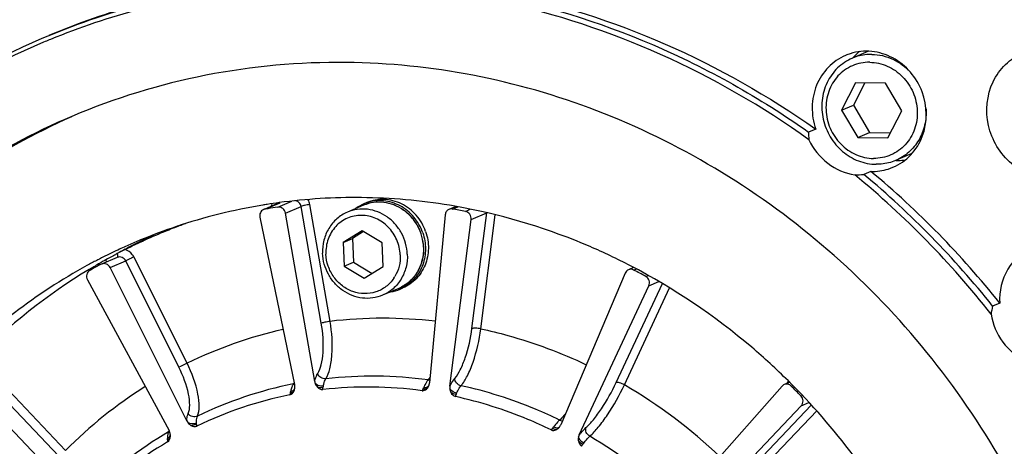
# Model space of a CAD drawing. Header units: millimetres. Extents: x 0 to 420, y 0 to 297.
# Tile 10 of 59: x 158 to 181, y 50 to 59. Entities that reach past the tile are written whole.
import ezdxf

# ---------------------------------------------------------------- set-up
doc = ezdxf.new("R2010")
doc.units = ezdxf.units.MM
doc.header["$LTSCALE"] = 23.1
doc.layers.add('COMPONENTS', color=7, linetype='CONTINUOUS')

msp = doc.modelspace()

# ---------------------------------------------------------------- linework, layer by layer
at = {"layer": 'COMPONENTS', "color": 7, "linetype": 'CONTINUOUS'}
for p, q in [((158.39613, 58.83979), (158.35631, 58.82315)), ((177.38892, 58.61512), (177.01501, 58.45675)), ((177.08706, 57.89208), (176.76553, 57.26256)), ((177.29935, 57.88978), (177.03792, 57.37793)), ((177.78129, 57.88456), (177.08706, 57.89208)), ((178.15398, 57.24752), (177.78129, 57.88456)), ((176.76553, 57.26256), (177.03792, 57.37793)), ((176.76553, 57.26256), (177.13822, 56.62553)), ((177.03792, 57.37793), (177.4106, 56.7409)), ((177.83244, 56.61801), (178.15398, 57.24752)), ((176.17006, 56.8224), (176.00663, 56.75318)), ((177.13822, 56.62553), (177.4106, 56.7409)), ((177.13822, 56.62553), (177.83244, 56.61801)), ((177.4106, 56.7409), (177.89254, 56.73568)), ((178.38766, 56.25798), (178.01345, 56.09948)), ((177.8433, 55.90304), (177.95253, 55.94358)), ((177.4432, 55.847), (177.27977, 55.77778)), ((163.79303, 55.12098), (163.46297, 54.98118)), ((163.46444, 54.97772), (163.81459, 55.12603)), ((163.76263, 55.02455), (164.08393, 55.16064)), ((163.93879, 54.88811), (164.29834, 55.0404)), ((164.76547, 52.34897), (164.29834, 55.0404)), ((164.9679, 52.39247), (164.50077, 55.08389)), ((165.74096, 55.06763), (165.36697, 54.90923)), ((165.7486, 55.10041), (165.81506, 55.12856)), ((167.87363, 55.04096), (167.71054, 54.97188)), ((167.7885, 54.98095), (167.9121, 55.0333)), ((168.09074, 54.92761), (168.20078, 54.97422)), ((163.34898, 54.79547), (164.14961, 50.93537)), ((164.61223, 51.00802), (163.93879, 54.88811)), ((167.62322, 54.8482), (167.26274, 50.97932)), ((167.73163, 50.89656), (168.22103, 54.7427)), ((168.22103, 54.7427), (168.58058, 54.89499)), ((168.24111, 52.22712), (168.58058, 54.89499)), ((168.44472, 52.22109), (168.77871, 54.84587)), ((161.34675, 54.53702), (161.32833, 54.52983)), ((165.70685, 54.48156), (165.26701, 54.21223)), ((165.26701, 54.21223), (165.48492, 54.30453)), ((165.74067, 54.46113), (165.48492, 54.30453)), ((165.48492, 54.30453), (165.50707, 53.75609)), ((166.16884, 54.20246), (165.70685, 54.48156)), ((160.23835, 54.05378), (160.26941, 54.07053)), ((165.26701, 54.21223), (165.28916, 53.6638)), ((166.19099, 53.65403), (166.16884, 54.20246)), ((167.12355, 54.09941), (167.12344, 54.1019)), ((167.12686, 54.09946), (167.12675, 54.10212)), ((160.05817, 53.86585), (159.69862, 53.71356)), ((161.66763, 51.42595), (160.43963, 53.87747)), ((159.63807, 53.72125), (159.627, 53.71489)), ((159.63192, 53.82167), (159.64185, 53.82677)), ((159.64867, 53.72734), (159.63807, 53.72125)), ((159.65883, 53.73318), (159.64867, 53.72734)), ((159.68853, 53.70879), (159.65893, 53.69328)), ((159.69904, 53.71362), (159.68853, 53.70879)), ((159.89331, 53.63417), (160.25286, 53.78645)), ((161.66366, 50.09994), (159.89331, 53.63417)), ((161.48087, 51.33494), (160.25286, 53.78645)), ((165.28916, 53.6638), (165.50707, 53.75609)), ((165.28916, 53.6638), (165.75115, 53.38469)), ((165.50707, 53.75609), (165.93524, 53.49742)), ((165.75115, 53.38469), (166.19099, 53.65403)), ((171.96933, 53.63288), (171.84906, 53.58194)), ((171.77356, 53.50548), (170.28727, 50.00653)), ((171.97249, 53.57574), (172.03247, 53.60114)), ((172.24919, 53.42745), (172.30312, 53.45029)), ((159.36924, 53.35247), (161.2526, 49.87899)), ((166.55218, 53.15235), (166.1782, 52.99395)), ((166.58104, 53.13503), (166.64751, 53.16318)), ((170.71654, 49.77648), (172.32086, 53.21218)), ((171.56757, 50.98129), (172.63277, 53.26244)), ((171.75776, 50.9286), (172.80082, 53.16233)), ((172.32086, 53.21218), (172.55039, 53.30939)), ((180.4147, 52.81389), (180.25127, 52.74467)), ((158.86698, 49.41615), (156.99831, 51.38779)), ((158.70883, 49.28427), (156.84015, 51.25591)), ((159.17457, 48.26121), (156.4806, 51.10362)), ((175.39376, 50.89875), (172.92713, 48.11224)), ((175.56643, 50.98682), (175.44391, 50.93493)), ((175.54122, 51.01129), (175.49145, 50.95507)), ((175.60685, 50.89964), (175.64123, 50.9142)), ((175.83093, 50.67092), (175.86289, 50.68446)), ((173.27475, 47.7574), (175.83697, 50.44635)), ((174.41924, 48.73345), (176.06827, 50.46406)), ((175.83697, 50.44635), (176.01464, 50.52161)), ((174.58273, 48.64151), (176.19242, 50.33083))]:
    msp.add_line(p, q, dxfattribs=at)
for centre, radius, start, end in [((165.06712, 42.96877), 17.30866, 105.124778, 112.94751), ((165.22819, 43.04482), 17.30146, 105.706178, 112.948083), ((165.01753, 42.93342), 17.22952, 104.930396, 112.169052), ((165.08711, 42.9411), 17.34193, 112.972694, 125.939888), ((165.0041, 42.97206), 17.18866, 112.176221, 112.608832), ((165.03613, 42.90876), 17.25943, 112.769455, 125.744132), ((177.94821, 57.63713), 1.23961, 128.44357, 136.695188), ((177.33073, 57.40857), 1.20829, 107.50648, 113.015381), ((177.95802, 57.62759), 1.25329, 136.685523, 138.309855), ((178.07372, 57.34439), 1.24397, 267.617348, 270.062628), ((178.07361, 57.33959), 1.23917, 270.067891, 277.492098), ((163.86133, 39.68267), 20.81492, 38.220438, 50.603849), ((163.98845, 39.78431), 20.79544, 38.552447, 50.271835), ((164.15, 39.85169), 20.79806, 38.553188, 50.271094), ((165.54591, 42.11065), 13.13493, 89.3744, 97.67391), ((165.53545, 41.78605), 13.45962, 80.640183, 89.344954), ((165.51597, 42.34647), 12.8972, 99.378208, 108.561823), ((165.5219, 42.3108), 12.93336, 98.923129, 99.378377), ((163.48798, 54.83996), 0.13977, 113.166414, 115.91643), ((163.48778, 54.84049), 0.13921, 99.652918, 113.174043), ((165.6072, 42.3067), 12.85092, 99.299342, 99.598327), ((165.52658, 42.28033), 12.96419, 97.689393, 98.922674), ((165.60956, 42.29211), 12.86571, 98.253555, 99.299188), ((163.93025, 55.01438), 0.32118, 164.294172, 174.738579), ((163.84757, 54.99218), 0.13985, 108.826389, 112.947873), ((166.10984, 54.24828), 0.92554, 112.972821, 126.850902), ((166.10816, 54.25145), 0.92196, 108.476816, 112.953462), ((165.51359, 41.64167), 13.60564, 79.271584, 80.648234), ((165.59009, 41.64049), 13.52039, 79.341565, 80.642189), ((165.49626, 42.41686), 12.8242, 108.989702, 112.954669), ((165.9878, 42.61821), 12.79052, 111.363913, 112.94604), ((165.49025, 42.43359), 12.80642, 108.576809, 108.988622), ((166.31268, 42.76182), 12.78499, 112.393576, 112.954822), ((165.98558, 42.62388), 12.78443, 109.924031, 111.275333), ((166.33929, 42.77721), 12.82117, 115.171753, 117.045822), ((165.98614, 42.62207), 12.78632, 112.945975, 115.325808), ((165.49704, 42.415), 12.82622, 114.309303, 115.032711), ((165.49773, 42.41346), 12.8279, 112.954786, 114.309279), ((165.97883, 42.63765), 12.76911, 115.326023, 116.692937), ((166.33445, 42.78676), 12.81047, 117.045943, 118.258049), ((165.49259, 42.42415), 12.81604, 116.595159, 117.162608), ((165.49496, 42.41941), 12.82134, 115.420627, 116.595111), ((165.98611, 42.60613), 12.80106, 118.033078, 118.935608), ((165.98339, 42.61122), 12.79529, 117.581632, 118.033034), ((165.49614, 42.41693), 12.82409, 115.244062, 115.420657), ((165.49644, 42.4163), 12.82478, 115.032722, 115.244062), ((166.33769, 42.78087), 12.81719, 118.416119, 119.09831), ((165.60515, 42.24855), 13.02411, 118.654398, 136.244769), ((165.48935, 42.43043), 12.80898, 117.446327, 118.590002), ((165.9945, 42.60716), 12.80339, 119.823459, 120.946162), ((165.58306, 42.42487), 12.73077, 117.732197, 118.935632), ((165.49111, 42.42706), 12.81278, 117.212502, 117.446327), ((159.9299, 53.61922), 0.31765, 162.469819, 170.592934), ((166.07067, 42.48619), 12.94631, 120.959967, 135.955722), ((165.73701, 53.85742), 0.84429, 326.118793, 329.5494), ((165.27654, 40.74892), 14.46938, 61.191074, 62.434191), ((166.22142, 53.98404), 0.92203, 292.955953, 297.430804), ((166.22034, 53.98741), 0.92556, 279.057069, 292.936409), ((166.18859, 41.95908), 10.50456, 83.408127, 96.67318), ((166.15939, 42.20679), 10.25518, 102.808966, 115.976266), ((165.94714, 41.63414), 9.49606, 82.249966, 96.508973), ((166.2431, 42.10211), 10.38761, 122.222257, 135.242138), ((165.91332, 41.95208), 9.17599, 101.274568, 115.876333), ((164.46853, 50.74888), 0.40366, 153.542069, 157.410485), ((164.09169, 51.09171), 0.14343, 281.101993, 291.774836), ((163.88431, 50.88045), 0.27092, 3.181198, 11.696596), ((163.88326, 50.88034), 0.27197, 1.51169, 3.190716), ((163.9114, 50.88108), 0.24383, 357.691071, 1.512273), ((164.88321, 51.05532), 0.27508, 189.900993, 199.993039), ((165.84491, 41.56747), 9.31131, 82.318505, 96.44028), ((165.04586, 50.84663), 0.24337, 167.717637, 175.440642), ((167.6144, 50.73249), 0.49623, 141.194736, 144.423415), ((167.03816, 50.99383), 0.22432, 334.937871, 340.139193), ((167.03346, 50.99556), 0.22933, 340.132982, 344.113635), ((167.00643, 51.00324), 0.25742, 344.116039, 349.352908), ((167.00683, 51.00319), 0.25702, 349.347654, 354.670687), ((167.99468, 50.86344), 0.26512, 172.822718, 183.165976), ((165.73489, 40.61202), 11.94599, 46.498242, 59.723407), ((164.43763, 39.80362), 15.78084, 28.647737, 45.328538), ((164.75277, 40.04191), 15.35257, 43.814654, 45.009628), ((165.81185, 41.87885), 8.99783, 101.345088, 115.805693), ((163.48848, 50.89256), 0.58241, 345.638285, 348.950068), ((163.91928, 50.8806), 0.23594, 347.712679, 357.730903), ((166.62212, 51.10035), 0.55484, 332.127284, 335.840401), ((168.14558, 50.61665), 0.28676, 154.637107, 161.695859), ((161.90934, 50.22319), 0.27485, 206.641493, 216.738757), ((170.79623, 49.54274), 0.78483, 132.907892, 135.088457), ((170.06563, 50.10075), 0.24084, 325.942785, 335.105673), ((170.06683, 50.10018), 0.23951, 335.10976, 336.984312), ((165.96253, 41.8783), 9.26435, 120.640102, 135.162604), ((161.17037, 49.96901), 0.13909, 300.521698, 310.44274), ((161.00953, 49.74744), 0.27639, 18.360528, 28.421864), ((161.03249, 49.75495), 0.25223, 14.651346, 18.384816), ((161.03822, 49.75628), 0.24635, 3.526794, 14.689182), ((161.05684, 49.75726), 0.2277, 355.620076, 1.116745), ((161.04864, 49.75718), 0.2359, 1.097063, 3.46451), ((169.71469, 50.26945), 0.51269, 318.725039, 322.919773), ((170.08768, 50.08586), 0.21422, 322.629417, 324.503398), ((170.22287, 49.99106), 0.04922, 317.931195, 322.976288), ((170.08681, 50.08648), 0.21529, 324.502927, 325.930983), ((165.48828, 40.4315), 10.80054, 46.485018, 59.566765), ((165.8605, 41.8062), 9.08493, 120.710619, 135.092005), ((160.64614, 49.66635), 0.57371, 359.539432, 2.59844), ((171.07411, 49.38609), 0.32657, 141.723686, 148.236617)]:
    msp.add_arc(centre, radius, start, end, dxfattribs=at)
for points, knots in [([(160.60761, 59.69308), (161.88421, 60.03346), (164.53894, 60.4238), (168.56853, 60.10133), (172.48235, 58.89478), (174.88252, 57.54588), (176.00663, 56.75318)], [0, 0, 0, 0, 0.2453038, 0.49316963, 0.7446139, 1, 1, 1, 1]), ([(161.28938, 59.89199), (162.53379, 60.18309), (165.10929, 60.49143), (168.99841, 60.10715), (172.76852, 58.90003), (175.08345, 57.58866), (176.17006, 56.8224)], [0, 0, 0, 0, 0.24534699, 0.49329461, 0.7447427, 1, 1, 1, 1]), ([(176.01339, 56.57907), (174.94371, 57.3439), (172.66394, 58.65737), (168.94637, 59.88459), (165.10464, 60.30588), (162.55418, 60.03292), (161.31982, 59.76151)], [0, 0, 0, 0, 0.25524677, 0.50671332, 0.75467823, 1, 1, 1, 1]), ([(177.9526, 55.94342), (178.10438, 56.00797), (178.3868, 56.20495), (178.75368, 56.79163), (178.7473, 57.7303), (178.1324, 58.43914), (177.46913, 58.64441), (177.12501, 58.61063), (176.96726, 58.56089)], [0, 0, 0, 0, 0.12163232, 0.24566371, 0.49891161, 0.75322633, 0.87802163, 1, 1, 1, 1]), ([(176.85831, 58.52068), (176.70957, 58.4575), (176.43232, 58.26641), (176.15898, 57.83878), (176.05822, 57.33124), (176.11393, 56.98565), (176.17006, 56.8224)], [0, 0, 0, 0, 0.24187836, 0.48839839, 0.74161932, 1, 1, 1, 1]), ([(177.01501, 58.45675), (176.88958, 58.40361), (176.65458, 58.24735), (176.40872, 57.90027), (176.29364, 57.48202), (176.32114, 57.04198), (176.48656, 56.62999), (176.77142, 56.29255), (177.14357, 56.06864), (177.4265, 56.01307), (177.56538, 56.01156)], [0, 0, 0, 0, 0.12007507, 0.24216549, 0.3673037, 0.49511044, 0.62404073, 0.75207702, 0.87757629, 1, 1, 1, 1]), ([(177.46308, 58.54467), (177.42461, 58.54509), (177.27182, 58.53907), (177.12029, 58.50135), (177.01501, 58.45675)], [0, 0, 0, 0, 0.25178336, 1, 1, 1, 1]), ([(177.46308, 58.54467), (177.62825, 58.54288), (177.96594, 58.4645), (178.2429, 58.2585), (178.35795, 58.13324)], [0, 0, 0, 0, 0.49269927, 1, 1, 1, 1]), ([(181.60709, 55.67626), (181.44214, 55.67805), (181.10601, 55.74432), (180.51732, 56.09733), (180.04544, 56.8755), (180.13435, 57.78121), (180.52566, 58.331), (180.80463, 58.51686), (180.95358, 58.57995)], [0, 0, 0, 0, 0.12327334, 0.24962173, 0.50501342, 0.7561862, 0.87911327, 1, 1, 1, 1]), ([(165.34194, 58.35846), (164.25814, 58.3702), (162.08836, 58.17454), (160.00475, 57.53668), (159.01241, 57.11635)], [0, 0, 0, 0, 0.50142881, 1, 1, 1, 1]), ([(173.11653, 23.82046), (174.0042, 24.19645), (175.71761, 25.1181), (177.99448, 26.95367), (179.91667, 29.19071), (181.93827, 32.62771), (183.30667, 37.59072), (182.91683, 43.80364), (180.57918, 49.62364), (176.56058, 54.38933), (172.1356, 57.04341), (168.2932, 58.14578), (166.32096, 58.34786), (165.34194, 58.35846)], [0, 0, 0, 0, 0.06006727, 0.12040877, 0.18126365, 0.24280537, 0.36775832, 0.49537594, 0.62411538, 0.75196203, 0.87727635, 0.93899429, 1, 1, 1, 1]), ([(177.41499, 58.36328), (177.27928, 58.36475), (177.0035, 58.31044), (176.66067, 58.0641), (176.44274, 57.69499), (176.38073, 57.26247), (176.48027, 56.83094), (176.72614, 56.46264), (177.08283, 56.21156), (177.36598, 56.14831), (177.50451, 56.14681)], [0, 0, 0, 0, 0.12070243, 0.24145938, 0.36479797, 0.49164606, 0.62088225, 0.75006751, 0.87679029, 1, 1, 1, 1]), ([(177.41499, 58.36328), (177.55353, 58.36177), (177.83668, 58.29852), (178.19337, 58.04744), (178.43924, 57.67915), (178.53877, 57.24762), (178.47677, 56.81509), (178.25884, 56.44598), (177.91601, 56.19964), (177.64023, 56.14534), (177.50451, 56.14681)], [0, 0, 0, 0, 0.12320971, 0.24993249, 0.37911775, 0.50835394, 0.63520203, 0.75854062, 0.87929757, 1, 1, 1, 1]), ([(178.71556, 57.28767), (178.72275, 57.16216), (178.70178, 56.9101), (178.56332, 56.56169), (178.32988, 56.27644), (178.12305, 56.14591), (178.01345, 56.09948)], [0, 0, 0, 0, 0.25737451, 0.50944695, 0.75632452, 1, 1, 1, 1]), ([(159.01241, 57.11635), (158.12474, 56.74036), (156.41133, 55.81871), (154.13446, 53.98314), (152.21227, 51.7461), (150.19067, 48.30911), (148.82227, 43.34609), (149.21211, 37.13317), (151.54976, 31.31318), (155.56836, 26.54748), (159.99334, 23.89341), (163.83574, 22.79104), (165.80799, 22.58895), (166.78701, 22.57835)], [0, 0, 0, 0, 0.06006727, 0.12040877, 0.18126365, 0.24280537, 0.36775832, 0.49537594, 0.62411538, 0.75196203, 0.87727635, 0.93899429, 1, 1, 1, 1]), ([(167.00491, 22.67065), (166.03091, 22.6812), (164.06888, 22.8813), (160.24514, 23.97271), (155.8373, 26.60089), (151.82049, 31.32451), (149.46208, 37.10116), (149.02846, 43.28055), (150.34338, 48.23263), (152.31736, 51.67687), (154.20304, 53.92744), (156.44415, 55.78505), (158.13564, 56.72722), (159.01319, 57.11472)], [0, 0, 0, 0, 0.06098944, 0.12268692, 0.247953, 0.37575045, 0.50446605, 0.63210461, 0.75711924, 0.81869418, 0.87957731, 0.93993492, 1, 1, 1, 1]), ([(176.01339, 56.57907), (176.11236, 56.36852), (176.4081, 55.99314), (176.84895, 55.80096), (177.07212, 55.76795)], [0, 0, 0, 0, 0.50770098, 1, 1, 1, 1]), ([(178.01345, 56.09948), (177.90817, 56.05488), (177.75664, 56.01716), (177.60386, 56.01115), (177.56538, 56.01156)], [0, 0, 0, 0, 0.74821664, 1, 1, 1, 1]), ([(167.17157, 54.46186), (167.14763, 54.53069), (167.08658, 54.66389), (166.95938, 54.84181), (166.80165, 54.99083), (166.61989, 55.10461), (166.42161, 55.17831), (166.21504, 55.20865), (166.00902, 55.19426), (165.87747, 55.15499), (165.81507, 55.12856)], [0, 0, 0, 0, 0.12933525, 0.25819218, 0.38590815, 0.51199627, 0.63622683, 0.75867546, 0.87972315, 1, 1, 1, 1]), ([(163.4269, 54.96567), (163.39789, 54.95158), (163.34812, 54.89937), (163.34213, 54.82849), (163.34898, 54.79547)], [0, 0, 0, 0, 0.48886899, 1, 1, 1, 1]), ([(163.93879, 54.88811), (163.93179, 54.92842), (163.88795, 55.00534), (163.80134, 55.03017), (163.76263, 55.02455)], [0, 0, 0, 0, 0.51124947, 1, 1, 1, 1]), ([(164.29834, 55.0404), (164.29302, 55.07107), (164.26528, 55.12988), (164.21014, 55.16514), (164.18085, 55.17311)], [0, 0, 0, 0, 0.50633986, 1, 1, 1, 1]), ([(164.50077, 55.08389), (164.46034, 55.07831), (164.39269, 55.06541), (164.32438, 55.05143), (164.29834, 55.0404)], [0, 0, 0, 0, 0.59067094, 1, 1, 1, 1]), ([(166.74956, 53.941), (166.74616, 54.0251), (166.71962, 54.19347), (166.62414, 54.42996), (166.47837, 54.63842), (166.29071, 54.80646), (166.07199, 54.9241), (165.83493, 54.98406), (165.5938, 54.98244), (165.43939, 54.9399), (165.36697, 54.90923)], [0, 0, 0, 0, 0.12811298, 0.25681049, 0.38507228, 0.51195559, 0.63682042, 0.75948245, 0.88027652, 1, 1, 1, 1]), ([(167.12675, 54.10212), (167.12336, 54.18607), (167.09685, 54.35413), (167.00144, 54.59014), (166.85571, 54.79817), (166.66796, 54.96589), (166.44888, 55.08334), (166.21111, 55.14314), (165.96896, 55.14128), (165.81379, 55.09848), (165.74096, 55.06763)], [0, 0, 0, 0, 0.1277907, 0.25611157, 0.38403419, 0.51070965, 0.6355705, 0.75846479, 0.87970219, 1, 1, 1, 1]), ([(167.12344, 54.1019), (167.11986, 54.18588), (167.09299, 54.354), (166.9972, 54.59002), (166.8513, 54.79798), (166.66366, 54.96556), (166.44511, 55.08282), (166.20831, 55.14251), (165.96749, 55.14078), (165.81329, 55.09827), (165.74096, 55.06763)], [0, 0, 0, 0, 0.1281263, 0.2568286, 0.38508694, 0.51196322, 0.63682171, 0.75947987, 0.88027416, 1, 1, 1, 1]), ([(167.1051, 54.43371), (167.08223, 54.49951), (167.02442, 54.62702), (166.90499, 54.79863), (166.75721, 54.94438), (166.58665, 55.05862), (166.39975, 55.13692), (166.20359, 55.17615), (166.00582, 55.17471), (165.8775, 55.14645), (165.81597, 55.12589)], [0, 0, 0, 0, 0.12910651, 0.25778669, 0.38542829, 0.51156494, 0.6359467, 0.75858546, 0.87976385, 1, 1, 1, 1]), ([(167.71064, 54.97192), (167.68691, 54.96188), (167.6438, 54.92683), (167.62569, 54.87472), (167.62322, 54.8482)], [0, 0, 0, 0, 0.49166445, 1, 1, 1, 1]), ([(171.89534, 53.67454), (171.59041, 53.83227), (170.36028, 54.4146), (169.04589, 54.82012), (168.04633, 55.00949)], [0, 0, 0, 0, 0.25231054, 1, 1, 1, 1]), ([(165.36697, 54.90923), (165.27923, 54.87207), (165.11354, 54.76805), (164.9252, 54.54124), (164.81135, 54.26389), (164.79155, 54.06264), (164.79561, 53.96217)], [0, 0, 0, 0, 0.24379922, 0.49071754, 0.74272347, 1, 1, 1, 1]), ([(166.58574, 53.92385), (166.58096, 54.04208), (166.52655, 54.27879), (166.32648, 54.57828), (166.03556, 54.78282), (165.69532, 54.85924), (165.35783, 54.79256), (165.07822, 54.59185), (164.90089, 54.29168), (164.86758, 54.05845), (164.87227, 53.94241)], [0, 0, 0, 0, 0.12923549, 0.25842136, 0.3851442, 0.508354, 0.62905648, 0.74981347, 0.87315265, 1, 1, 1, 1]), ([(168.22103, 54.7427), (168.22619, 54.78327), (168.20505, 54.87013), (168.13006, 54.92021), (168.09074, 54.92761)], [0, 0, 0, 0, 0.5054972, 1, 1, 1, 1]), ([(167.1051, 54.43371), (167.14639, 54.31496), (167.18977, 54.06421), (167.13667, 53.75219), (167.03307, 53.52976), (166.92802, 53.38204), (166.79864, 53.25771), (166.69855, 53.19286), (166.64618, 53.16568)], [0, 0, 0, 0, 0.2574479, 0.51017241, 0.6346262, 0.75753114, 0.87917103, 1, 1, 1, 1]), ([(167.17157, 54.46186), (167.19339, 54.39908), (167.22609, 54.26984), (167.24045, 54.07147), (167.21957, 53.87553), (167.16409, 53.6889), (167.07585, 53.5181), (166.95785, 53.36919), (166.81425, 53.24751), (166.70451, 53.18733), (166.6475, 53.16318)], [0, 0, 0, 0, 0.12953395, 0.25824669, 0.38565522, 0.5114465, 0.63552463, 0.75803264, 0.87934106, 1, 1, 1, 1]), ([(166.55218, 53.15235), (166.6403, 53.18967), (166.80661, 53.29392), (166.9958, 53.52093), (167.11035, 53.79811), (167.13066, 53.99916), (167.12686, 54.09946)], [0, 0, 0, 0, 0.24450932, 0.49176178, 0.74352428, 1, 1, 1, 1]), ([(167.12355, 54.09941), (167.12761, 53.99894), (167.1078, 53.79769), (166.99396, 53.52034), (166.80561, 53.29353), (166.63992, 53.18951), (166.55218, 53.15235)], [0, 0, 0, 0, 0.25727482, 0.50928231, 0.75620095, 1, 1, 1, 1]), ([(181.18274, 54.10767), (180.94533, 54.00706), (180.52073, 53.63024), (180.4004, 53.08174), (180.4147, 52.81389)], [0, 0, 0, 0, 0.49013001, 1, 1, 1, 1]), ([(160.05902, 53.95235), (160.06373, 53.93443), (160.0696, 53.90556), (160.06265, 53.87231), (160.05391, 53.86474)], [0, 0, 0, 0, 0.61563398, 1, 1, 1, 1]), ([(160.25286, 53.78645), (160.23557, 53.82099), (160.17659, 53.87951), (160.09202, 53.88013), (160.05818, 53.86584)], [0, 0, 0, 0, 0.51246162, 1, 1, 1, 1]), ([(160.43963, 53.87747), (160.42955, 53.89758), (160.38296, 53.97209), (160.3053, 54.02726), (160.24283, 54.04591)], [0, 0, 0, 0, 0.25654304, 1, 1, 1, 1]), ([(160.43963, 53.87747), (160.42142, 53.86812), (160.35954, 53.83705), (160.29779, 53.80548), (160.25286, 53.78645)], [0, 0, 0, 0, 0.29552903, 1, 1, 1, 1]), ([(166.1782, 52.99395), (166.10578, 52.96327), (165.95137, 52.92074), (165.71024, 52.91912), (165.47318, 52.97907), (165.25446, 53.09671), (165.0668, 53.26476), (164.92102, 53.47322), (164.82555, 53.7097), (164.799, 53.87808), (164.79561, 53.96217)], [0, 0, 0, 0, 0.11972348, 0.24051755, 0.36317958, 0.48804441, 0.61492772, 0.74318951, 0.87188702, 1, 1, 1, 1]), ([(166.43794, 53.38675), (166.38834, 53.3129), (166.26498, 53.18078), (166.02572, 53.05521), (165.75732, 53.01591), (165.48721, 53.06649), (165.24173, 53.20077), (165.04395, 53.40509), (164.91208, 53.65939), (164.87608, 53.84814), (164.87227, 53.94241)], [0, 0, 0, 0, 0.12191291, 0.24251491, 0.36358282, 0.4867003, 0.61262403, 0.74103555, 0.8707137, 1, 1, 1, 1]), ([(166.74956, 53.941), (166.75362, 53.84054), (166.73382, 53.63929), (166.61997, 53.36194), (166.43163, 53.13513), (166.26594, 53.0311), (166.1782, 52.99395)], [0, 0, 0, 0, 0.25727653, 0.50928246, 0.75620078, 1, 1, 1, 1]), ([(166.58574, 53.92385), (166.58923, 53.83736), (166.5727, 53.66427), (166.50784, 53.50265), (166.46485, 53.42954)], [0, 0, 0, 0, 0.50506997, 1, 1, 1, 1]), ([(159.79262, 53.80916), (159.78104, 53.80276), (159.73625, 53.77778), (159.69182, 53.75215), (159.65883, 53.73318)], [0, 0, 0, 0, 0.25796102, 1, 1, 1, 1]), ([(159.89331, 53.63417), (159.87605, 53.66864), (159.81722, 53.72707), (159.73284, 53.72788), (159.699, 53.71371)], [0, 0, 0, 0, 0.51244227, 1, 1, 1, 1]), ([(159.79262, 53.80916), (159.79398, 53.80438), (159.79836, 53.78721), (159.801, 53.76942), (159.80073, 53.75666)], [0, 0, 0, 0, 0.28011665, 1, 1, 1, 1]), ([(175.5322, 51.02616), (175.26233, 51.29226), (174.15397, 52.30781), (172.89353, 53.1582), (171.89534, 53.67454)], [0, 0, 0, 0, 0.25218826, 1, 1, 1, 1]), ([(159.42358, 53.56638), (159.38967, 53.54763), (159.33615, 53.4754), (159.34981, 53.38829), (159.36924, 53.35247)], [0, 0, 0, 0, 0.48736904, 1, 1, 1, 1]), ([(172.32086, 53.21218), (172.33795, 53.24876), (172.34208, 53.3387), (172.28487, 53.40783), (172.24919, 53.42745)], [0, 0, 0, 0, 0.49789853, 1, 1, 1, 1]), ([(180.21429, 52.56063), (180.25227, 52.32972), (180.43864, 51.88339), (180.80995, 51.57099), (181.01746, 51.47125)], [0, 0, 0, 0, 0.50406981, 1, 1, 1, 1]), ([(164.683, 51.19123), (164.72088, 51.25253), (164.77594, 51.41261), (164.82799, 51.80195), (164.80414, 52.12605), (164.76547, 52.34897)], [0, 0, 0, 0, 0.18364913, 0.4234075, 1, 1, 1, 1]), ([(164.9679, 52.39247), (164.92747, 52.38689), (164.85983, 52.37399), (164.79151, 52.36), (164.76547, 52.34897)], [0, 0, 0, 0, 0.59067094, 1, 1, 1, 1]), ([(164.87068, 51.06899), (164.91411, 51.13906), (164.9774, 51.32201), (165.03792, 51.767), (165.01154, 52.13757), (164.9679, 52.39247)], [0, 0, 0, 0, 0.18374618, 0.42354912, 1, 1, 1, 1]), ([(167.84518, 51.07852), (167.89544, 51.13914), (167.98706, 51.29471), (168.1398, 51.67394), (168.21209, 51.99912), (168.24111, 52.22712)], [0, 0, 0, 0, 0.19273051, 0.43744109, 1, 1, 1, 1]), ([(167.98926, 50.90906), (168.04683, 50.9783), (168.15189, 51.15599), (168.32744, 51.58911), (168.41095, 51.96059), (168.44472, 52.22109)], [0, 0, 0, 0, 0.19280489, 0.43754941, 1, 1, 1, 1]), ([(168.44472, 52.22109), (168.40474, 52.22889), (168.34724, 52.23588), (168.27917, 52.23498), (168.2512, 52.23139), (168.24111, 52.22712)], [0, 0, 0, 0, 0.59582655, 0.8397098, 1, 1, 1, 1]), ([(168.44472, 52.22109), (168.65309, 52.17617), (169.4857, 51.97109), (170.29409, 51.6688), (170.87629, 51.39327)], [0, 0, 0, 0, 0.24865195, 1, 1, 1, 1]), ([(161.66763, 51.42595), (161.64943, 51.4166), (161.58754, 51.38554), (161.52579, 51.35397), (161.48087, 51.33494)], [0, 0, 0, 0, 0.29552903, 1, 1, 1, 1]), ([(161.69408, 50.27042), (161.72019, 50.3283), (161.7392, 50.48179), (161.69158, 50.84829), (161.57917, 51.13866), (161.48087, 51.33494)], [0, 0, 0, 0, 0.17194608, 0.40550491, 1, 1, 1, 1]), ([(161.90864, 50.20807), (161.9386, 50.27426), (161.96068, 50.44979), (161.90723, 50.86901), (161.77952, 51.20133), (161.66763, 51.42595)], [0, 0, 0, 0, 0.17207263, 0.40568873, 1, 1, 1, 1]), ([(166.87543, 25.87661), (165.49006, 25.89161), (162.6773, 26.36928), (158.84072, 28.31555), (155.65696, 31.31719), (153.39702, 35.11205), (152.24816, 39.37674), (152.31201, 43.7517), (153.58794, 47.85982), (155.20445, 50.21048), (156.15871, 51.21475)], [0, 0, 0, 0, 0.12147131, 0.24555582, 0.37206607, 0.50001484, 0.62796075, 0.75446336, 0.87853829, 1, 1, 1, 1]), ([(164.61223, 51.00802), (164.61657, 51.026), (164.63373, 51.08923), (164.65823, 51.15116), (164.683, 51.19123)], [0, 0, 0, 0, 0.28191198, 1, 1, 1, 1]), ([(164.87067, 51.06899), (164.8313, 51.06434), (164.74791, 51.08581), (164.69433, 51.15345), (164.683, 51.19123)], [0, 0, 0, 0, 0.50133349, 1, 1, 1, 1]), ([(164.09583, 50.90394), (164.09207, 50.89492), (164.07691, 50.85493), (164.06643, 50.81329), (164.0601, 50.78093)], [0, 0, 0, 0, 0.22864367, 1, 1, 1, 1]), ([(164.80806, 50.8984), (164.79124, 50.8963), (164.72544, 50.89634), (164.6572, 50.92469), (164.62471, 50.96127)], [0, 0, 0, 0, 0.25723937, 1, 1, 1, 1]), ([(164.80805, 50.8984), (164.81171, 50.91527), (164.82627, 50.97411), (164.84789, 51.03199), (164.87068, 51.06899)], [0, 0, 0, 0, 0.28425023, 1, 1, 1, 1]), ([(167.2108, 51.02119), (167.20342, 51.01089), (167.17208, 50.96383), (167.14632, 50.91325), (167.12836, 50.87327)], [0, 0, 0, 0, 0.22424941, 1, 1, 1, 1]), ([(167.12836, 50.87327), (167.14137, 50.87137), (167.18331, 50.86819), (167.23336, 50.88609), (167.24745, 50.91244)], [0, 0, 0, 0, 0.30558621, 1, 1, 1, 1]), ([(167.73163, 50.89656), (167.74052, 50.91448), (167.77364, 50.97787), (167.81226, 51.03882), (167.84518, 51.07852)], [0, 0, 0, 0, 0.27934565, 1, 1, 1, 1]), ([(167.98926, 50.90907), (167.95002, 50.91747), (167.87796, 50.96116), (167.84462, 51.04031), (167.84518, 51.07852)], [0, 0, 0, 0, 0.51216616, 1, 1, 1, 1]), ([(167.88646, 50.73949), (167.89442, 50.75632), (167.92402, 50.81545), (167.95896, 50.8724), (167.98926, 50.90906)], [0, 0, 0, 0, 0.28129573, 1, 1, 1, 1]), ([(170.26191, 50.11759), (170.08009, 50.20629), (169.34803, 50.53725), (168.57647, 50.78127), (167.98926, 50.90906)], [0, 0, 0, 0, 0.2518501, 1, 1, 1, 1]), ([(170.8711, 49.94334), (170.93314, 49.99928), (171.0589, 50.13958), (171.30491, 50.47832), (171.46984, 50.77202), (171.56757, 50.98129)], [0, 0, 0, 0, 0.19959526, 0.44811472, 1, 1, 1, 1]), ([(170.95911, 49.74394), (171.03013, 49.8078), (171.17417, 49.96793), (171.45619, 50.3545), (171.6455, 50.6897), (171.75776, 50.9286)], [0, 0, 0, 0, 0.19964846, 0.44819142, 1, 1, 1, 1]), ([(171.75776, 50.9286), (171.72245, 50.94831), (171.66974, 50.97123), (171.60487, 50.98512), (171.57719, 50.98536), (171.56757, 50.98129)], [0, 0, 0, 0, 0.60483397, 0.84380997, 1, 1, 1, 1]), ([(175.60685, 50.89964), (175.5859, 50.92059), (175.53232, 50.95146), (175.4701, 50.94605), (175.44385, 50.93491)], [0, 0, 0, 0, 0.50954664, 1, 1, 1, 1]), ([(164.05269, 50.7481), (164.06231, 50.74935), (164.09463, 50.75583), (164.12717, 50.77466), (164.13894, 50.79513)], [0, 0, 0, 0, 0.29109569, 1, 1, 1, 1]), ([(164.0601, 50.78093), (164.0716, 50.78311), (164.11007, 50.79356), (164.14638, 50.82435), (164.15405, 50.85188)], [0, 0, 0, 0, 0.29067451, 1, 1, 1, 1]), ([(167.08951, 50.79523), (167.10108, 50.79367), (167.14792, 50.79558), (167.18893, 50.82566), (167.2112, 50.85172)], [0, 0, 0, 0, 0.2539489, 1, 1, 1, 1]), ([(167.11259, 50.84096), (167.12229, 50.83892), (167.15502, 50.83412), (167.19199, 50.83801), (167.21119, 50.85171)], [0, 0, 0, 0, 0.29594176, 1, 1, 1, 1]), ([(167.88646, 50.73948), (167.86966, 50.74295), (167.80845, 50.7628), (167.75063, 50.80601), (167.72996, 50.8488)], [0, 0, 0, 0, 0.265346, 1, 1, 1, 1]), ([(170.06556, 49.89088), (169.88895, 49.97679), (169.17774, 50.2976), (168.42863, 50.53474), (167.85846, 50.65953)], [0, 0, 0, 0, 0.25178173, 1, 1, 1, 1]), ([(175.83697, 50.44635), (175.86423, 50.47497), (175.89483, 50.55982), (175.8593, 50.64135), (175.83093, 50.67092)], [0, 0, 0, 0, 0.49099674, 1, 1, 1, 1]), ([(161.66366, 50.09994), (161.66376, 50.11649), (161.6661, 50.17423), (161.67705, 50.2327), (161.69408, 50.27042)], [0, 0, 0, 0, 0.28562868, 1, 1, 1, 1]), ([(161.90863, 50.20807), (161.8734, 50.19088), (161.78611, 50.18577), (161.71614, 50.23692), (161.69408, 50.27042)], [0, 0, 0, 0, 0.49423936, 1, 1, 1, 1]), ([(161.88386, 50.04959), (161.88349, 50.06507), (161.88415, 50.11859), (161.89298, 50.17323), (161.90864, 50.20807)], [0, 0, 0, 0, 0.28854616, 1, 1, 1, 1]), ([(170.39506, 50.26011), (170.38374, 50.2466), (170.34138, 50.19726), (170.29655, 50.14995), (170.26191, 50.11759)], [0, 0, 0, 0, 0.2710129, 1, 1, 1, 1]), ([(170.24042, 50.09684), (170.23087, 50.08728), (170.18955, 50.0439), (170.15169, 49.99732), (170.1237, 49.96033)], [0, 0, 0, 0, 0.22559869, 1, 1, 1, 1]), ([(161.22712, 49.80554), (161.22527, 49.79718), (161.21873, 49.75983), (161.21795, 49.72164), (161.21927, 49.69236)], [0, 0, 0, 0, 0.22612984, 1, 1, 1, 1]), ([(170.06556, 49.89088), (170.07626, 49.88567), (170.12136, 49.87233), (170.17031, 49.88672), (170.19989, 49.90405)], [0, 0, 0, 0, 0.25769988, 1, 1, 1, 1]), ([(170.1, 49.93124), (170.10885, 49.92607), (170.13955, 49.91037), (170.17567, 49.89992), (170.19988, 49.90404)], [0, 0, 0, 0, 0.29462494, 1, 1, 1, 1]), ([(170.1237, 49.96033), (170.13695, 49.95369), (170.17828, 49.93624), (170.23812, 49.93449), (170.25941, 49.95808)], [0, 0, 0, 0, 0.31799464, 1, 1, 1, 1]), ([(170.71654, 49.77648), (170.72979, 49.79284), (170.77838, 49.85106), (170.8304, 49.90664), (170.8711, 49.94334)], [0, 0, 0, 0, 0.27755392, 1, 1, 1, 1]), ([(170.81775, 49.58839), (170.82986, 49.60377), (170.87408, 49.65814), (170.92165, 49.71004), (170.95911, 49.74394)], [0, 0, 0, 0, 0.2792392, 1, 1, 1, 1]), ([(170.95911, 49.74394), (170.92424, 49.76419), (170.8685, 49.82431), (170.85875, 49.90898), (170.8711, 49.94334)], [0, 0, 0, 0, 0.52484652, 1, 1, 1, 1]), ([(161.21984, 49.66174), (161.22845, 49.66617), (161.25751, 49.68407), (161.28038, 49.71546), (161.28387, 49.73986)], [0, 0, 0, 0, 0.28215889, 1, 1, 1, 1]), ([(170.79646, 49.558), (170.76701, 49.57243), (170.73102, 49.59769), (170.70258, 49.62988), (170.69649, 49.6379)], [0, 0, 0, 0, 0.76491669, 1, 1, 1, 1]), ([(170.81775, 49.58838), (170.78791, 49.60542), (170.73876, 49.64638), (170.70509, 49.7039), (170.70088, 49.73237)], [0, 0, 0, 0, 0.54418646, 1, 1, 1, 1])]:
    msp.add_open_spline(points, degree=3, knots=knots, dxfattribs=at)
for points in [[(176.00663, 56.75318), (176.00459, 56.69513), (176.00661, 56.63675), (176.01339, 56.57907)], [(177.4432, 55.847), (177.57782, 55.8436), (177.71486, 55.86255), (177.8433, 55.90304)], [(177.07212, 55.76795), (177.14141, 55.7674), (177.21082, 55.77089), (177.27977, 55.77778)], [(164.50077, 55.08389), (164.49396, 55.12313), (164.47998, 55.16173), (164.46014, 55.19626)], [(167.7885, 54.98095), (167.76272, 54.98519), (167.7347, 54.9821), (167.71064, 54.97192)], [(160.24283, 54.04591), (160.1814, 54.01503), (160.11996, 53.98418), (160.05902, 53.95235)], [(171.84918, 53.58199), (171.81615, 53.56803), (171.78758, 53.53848), (171.77356, 53.50548)], [(171.97249, 53.57574), (171.93601, 53.59478), (171.88709, 53.59802), (171.84918, 53.58199)], [(180.25127, 52.74467), (180.23486, 52.68428), (180.22223, 52.62269), (180.21429, 52.56062)], [(167.27491, 51.10893), (167.26016, 51.08642), (167.24452, 51.06446), (167.2277, 51.04346)], [(164.11931, 50.95099), (164.11496, 50.94374), (164.11092, 50.93629), (164.10714, 50.92873)], [(164.1389, 50.98716), (164.13284, 50.97486), (164.12633, 50.96276), (164.11931, 50.95099)], [(164.62471, 50.96127), (164.63561, 50.93126), (164.65251, 50.90273), (164.67411, 50.87921)], [(164.67411, 50.87921), (164.70557, 50.84495), (164.75426, 50.81475), (164.80048, 50.82002)], [(164.80325, 50.86598), (164.76069, 50.8582), (164.71422, 50.86292), (164.67413, 50.87919)], [(167.2112, 50.85172), (167.22331, 50.86589), (167.23346, 50.88193), (167.24136, 50.89881)], [(167.22769, 51.04345), (167.24125, 51.04156), (167.25519, 51.04142), (167.26876, 51.04325)], [(175.44385, 50.93491), (175.42489, 50.92686), (175.4074, 50.91417), (175.39376, 50.89875)], [(164.04182, 50.70087), (164.08605, 50.70975), (164.12201, 50.75333), (164.13895, 50.79514)], [(164.05269, 50.7481), (164.04869, 50.73245), (164.0452, 50.71667), (164.04182, 50.70087)], [(164.13895, 50.79514), (164.14356, 50.80654), (164.14718, 50.81838), (164.14981, 50.83039)], [(164.80048, 50.82002), (164.801, 50.83536), (164.80205, 50.85068), (164.80325, 50.86598)], [(167.11259, 50.84096), (167.1046, 50.82587), (167.09704, 50.81056), (167.08952, 50.79523)], [(167.72996, 50.8488), (167.7317, 50.81693), (167.73977, 50.78477), (167.75362, 50.75602)], [(167.75362, 50.75602), (167.77424, 50.71323), (167.81207, 50.66968), (167.85846, 50.65953)], [(167.87333, 50.70671), (167.83063, 50.71286), (167.78795, 50.72983), (167.75364, 50.75598)], [(167.85847, 50.65953), (167.86308, 50.67536), (167.86818, 50.69105), (167.87333, 50.70671)], [(161.88386, 50.04958), (161.82563, 50.02072), (161.74338, 50.02305), (161.68908, 50.05878)], [(161.68908, 50.05878), (161.70793, 50.0335), (161.7321, 50.0113), (161.75938, 49.99549)], [(161.75938, 49.99549), (161.79873, 49.97266), (161.85395, 49.95957), (161.89491, 49.97938)], [(161.88675, 50.02021), (161.84901, 49.9991), (161.80234, 49.9903), (161.75941, 49.99547)], [(161.88675, 50.02021), (161.88503, 50.0299), (161.8841, 50.03975), (161.88386, 50.04959)], [(161.89491, 49.97938), (161.89176, 49.9929), (161.88915, 50.00654), (161.88675, 50.02021)], [(170.2619, 50.11757), (170.28214, 50.10761), (170.30488, 50.10127), (170.32744, 50.10066)], [(161.21927, 49.69236), (161.2407, 49.70482), (161.26036, 49.72294), (161.27196, 49.74485)], [(161.23327, 49.82851), (161.23086, 49.82096), (161.22884, 49.81328), (161.22712, 49.80554)], [(161.24101, 49.84921), (161.23806, 49.84246), (161.2355, 49.83553), (161.23327, 49.82851)], [(161.25239, 49.87952), (161.24907, 49.86925), (161.24531, 49.85911), (161.24101, 49.84921)], [(161.27196, 49.74485), (161.27823, 49.75667), (161.28231, 49.77002), (161.28327, 49.78337)], [(170.1, 49.93124), (170.08833, 49.91796), (170.07696, 49.9044), (170.06556, 49.89088)], [(170.19989, 49.90405), (170.22226, 49.91715), (170.24219, 49.93523), (170.25793, 49.95583)], [(170.71654, 49.77648), (170.70994, 49.76234), (170.70471, 49.7475), (170.70088, 49.73237)], [(161.21984, 49.66174), (161.21972, 49.64683), (161.22018, 49.63193), (161.2208, 49.61704)], [(161.2208, 49.61704), (161.26038, 49.64053), (161.28034, 49.69398), (161.28387, 49.73987)], [(170.70088, 49.73237), (170.69313, 49.70183), (170.69158, 49.66907), (170.69648, 49.63794)], [(170.69648, 49.63794), (170.70396, 49.59045), (170.72809, 49.53794), (170.76954, 49.5136)], [(170.76954, 49.51361), (170.77826, 49.52855), (170.78736, 49.54328), (170.79646, 49.558)]]:
    msp.add_open_spline(points, degree=3, dxfattribs=at)

doc.saveas('drawing.dxf')
